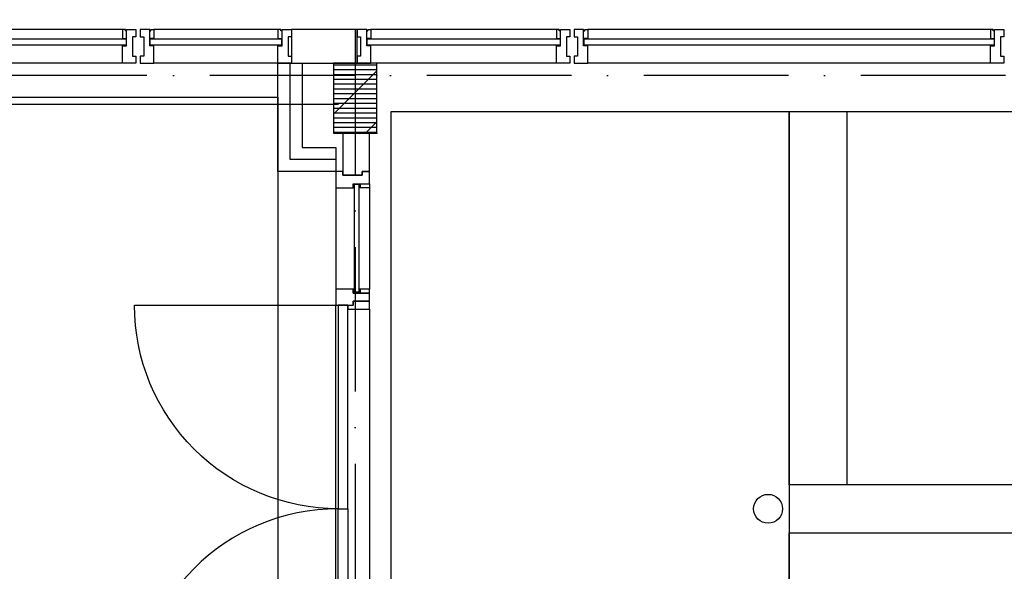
# Model space of a CAD drawing. Extents: x 25315 to 170951, y 867852 to 951952.
# Tile 100 of 119: x 116632 to 120716, y 910768 to 913059. Entities that reach past the tile are written whole.
import ezdxf

# ---------------------------------------------------------------- set-up
doc = ezdxf.new("R2010")
doc.units = 0
doc.header["$LTSCALE"] = 100
doc.linetypes.add('DASHDOT', pattern=[9, 6, -1.5, 0, -1.5])
doc.layers.add('AL$7----_STRAMIEN', color=1, linetype='DASHDOT')
doc.layers.add('BOUW', color=8, linetype='CONTINUOUS')

msp = doc.modelspace()

# ---------------------------------------------------------------- linework, layer by layer
at = {"layer": 'AL$7----_STRAMIEN', "color": 1}
for p, q in [((118023.6, 949018.6), (118023.6, 877276.5)), ((118023.6, 949018.6), (118023.6, 877276.5)), ((144123.6, 912827.5), (54329.2, 912827.5))]:
    msp.add_line(p, q, dxfattribs=at)
at = {"layer": 'BOUW'}
for p, q in [((117058.6, 913017.7), (115388.6, 913017.7)), ((117058.6, 913017.7), (117058.6, 912980.7)), ((117070.6, 913017.7), (117058.6, 913017.7)), ((117070.6, 913012.7), (117070.6, 913017.7)), ((117075.6, 913012.7), (117070.6, 913012.7)), ((117075.6, 912950.7), (117075.6, 913017.7)), ((117075.6, 913017.7), (117114.6, 913017.7)), ((117075.6, 912980.7), (117075.6, 913012.7)), ((117114.6, 913017.7), (117114.6, 913011.7)), ((117114.6, 913011.7), (117114.6, 912997.7)), ((117132.6, 913017.7), (117132.6, 913011.7)), ((117171.6, 913017.7), (117132.6, 913017.7)), ((117132.6, 913011.7), (117132.6, 912997.7)), ((117171.6, 912950.7), (117171.6, 913017.7)), ((117171.6, 913012.7), (117176.6, 913012.7)), ((117171.6, 912980.7), (117171.6, 913012.7)), ((117176.6, 913017.7), (117188.6, 913017.7)), ((117176.6, 913012.7), (117176.6, 913017.7)), ((117188.6, 913017.7), (117188.6, 912980.7)), ((117703.6, 913017.7), (117188.6, 913017.7)), ((117703.6, 913017.7), (117703.6, 912980.7)), ((117715.6, 913017.7), (117703.6, 913017.7)), ((117715.6, 913012.7), (117715.6, 913017.7)), ((117720.6, 913012.7), (117715.6, 913012.7)), ((117720.6, 912950.7), (117720.6, 913017.7)), ((117720.6, 913017.7), (117759.6, 913017.7)), ((117720.6, 912980.7), (117720.6, 913012.7)), ((118032.6, 913017.7), (117759.6, 913017.7)), ((117759.6, 913017.7), (117759.6, 913011.7)), ((117759.6, 913017.7), (117759.6, 912878.7)), ((117759.6, 913011.7), (117759.6, 912997.7)), ((118032.6, 913017.7), (118032.6, 913011.7)), ((118071.6, 913017.7), (118032.6, 913017.7)), ((118032.6, 912878.7), (118032.6, 913017.7)), ((118032.6, 913011.7), (118032.6, 912997.7)), ((118071.6, 912950.7), (118071.6, 913017.7)), ((118071.6, 913012.7), (118076.6, 913012.7)), ((118071.6, 912980.7), (118071.6, 913012.7)), ((118076.6, 913017.7), (118088.6, 913017.7)), ((118076.6, 913012.7), (118076.6, 913017.7)), ((118858.6, 913017.7), (118088.6, 913017.7)), ((118088.6, 913017.7), (118088.6, 912980.7)), ((118858.6, 913017.7), (118858.6, 912980.7)), ((118870.6, 913017.7), (118858.6, 913017.7)), ((118870.6, 913012.7), (118870.6, 913017.7)), ((118875.6, 913012.7), (118870.6, 913012.7)), ((118875.6, 912950.7), (118875.6, 913017.7)), ((118875.6, 913017.7), (118914.6, 913017.7)), ((118875.6, 912980.7), (118875.6, 913012.7)), ((118914.6, 913017.7), (118914.6, 913011.7)), ((118914.6, 913011.7), (118914.6, 912997.7)), ((118932.6, 913017.7), (118932.6, 913011.7)), ((118971.6, 913017.7), (118932.6, 913017.7)), ((118932.6, 913011.7), (118932.6, 912997.7)), ((118971.6, 912950.7), (118971.6, 913017.7)), ((118971.6, 913012.7), (118976.6, 913012.7)), ((118971.6, 912980.7), (118971.6, 913012.7)), ((118976.6, 913017.7), (118988.6, 913017.7)), ((118976.6, 913012.7), (118976.6, 913017.7)), ((120658.6, 913017.7), (118988.6, 913017.7)), ((118988.6, 913017.7), (118988.6, 912980.7)), ((120658.6, 913017.7), (120658.6, 912980.7)), ((120670.6, 913017.7), (120658.6, 913017.7)), ((120670.6, 913012.7), (120670.6, 913017.7)), ((120675.6, 913012.7), (120670.6, 913012.7)), ((120675.6, 912950.7), (120675.6, 913017.7)), ((120675.6, 913017.7), (120714.6, 913017.7)), ((120675.6, 912980.7), (120675.6, 913012.7)), ((120714.6, 913017.7), (120714.6, 913011.7)), ((120714.6, 913011.7), (120714.6, 912997.7)), ((115373.6, 912978.7), (117073.6, 912978.7)), ((117058.6, 912980.7), (117075.6, 912980.7)), ((117073.6, 912978.7), (117073.6, 912952.7)), ((117100.6, 912987.7), (117100.6, 912907.7)), ((117114.6, 912987.7), (117100.6, 912987.7)), ((117114.6, 912997.7), (117114.6, 912987.7)), ((117114.6, 912997.7), (117114.6, 912997.7)), ((117132.6, 912997.7), (117132.6, 912987.7)), ((117132.6, 912997.7), (117132.6, 912997.7)), ((117132.6, 912987.7), (117146.6, 912987.7)), ((117146.6, 912987.7), (117146.6, 912907.7)), ((117188.6, 912980.7), (117171.6, 912980.7)), ((117173.6, 912978.7), (117718.6, 912978.7)), ((117173.6, 912952.7), (117173.6, 912978.7)), ((117703.6, 912980.7), (117720.6, 912980.7)), ((117718.6, 912978.7), (117718.6, 912952.7)), ((117745.6, 912987.7), (117745.6, 912907.7)), ((117759.6, 912987.7), (117745.6, 912987.7)), ((117759.6, 912997.7), (117759.6, 912987.7)), ((117759.6, 912997.7), (117759.6, 912997.7)), ((118032.6, 912997.7), (118032.6, 912987.7)), ((118032.6, 912997.7), (118032.6, 912997.7)), ((118032.6, 912987.7), (118046.6, 912987.7)), ((118046.6, 912987.7), (118046.6, 912907.7)), ((118088.6, 912980.7), (118071.6, 912980.7)), ((118073.6, 912978.7), (118873.6, 912978.7)), ((118073.6, 912952.7), (118073.6, 912978.7)), ((118858.6, 912980.7), (118875.6, 912980.7)), ((118873.6, 912978.7), (118873.6, 912952.7)), ((118900.6, 912987.7), (118900.6, 912907.7)), ((118914.6, 912987.7), (118900.6, 912987.7)), ((118914.6, 912997.7), (118914.6, 912987.7)), ((118914.6, 912997.7), (118914.6, 912997.7)), ((118932.6, 912997.7), (118932.6, 912987.7)), ((118932.6, 912997.7), (118932.6, 912997.7)), ((118932.6, 912987.7), (118946.6, 912987.7)), ((118946.6, 912987.7), (118946.6, 912907.7)), ((118988.6, 912980.7), (118971.6, 912980.7)), ((118973.6, 912978.7), (120673.6, 912978.7)), ((118973.6, 912952.7), (118973.6, 912978.7)), ((120658.6, 912980.7), (120675.6, 912980.7)), ((120673.6, 912978.7), (120673.6, 912952.7)), ((120700.6, 912987.7), (120700.6, 912907.7)), ((120714.6, 912987.7), (120700.6, 912987.7)), ((120714.6, 912997.7), (120714.6, 912987.7)), ((120714.6, 912997.7), (120714.6, 912997.7)), ((117073.6, 912952.7), (115373.6, 912952.7)), ((117058.6, 912950.7), (117075.6, 912950.7)), ((117058.6, 912897.7), (117058.6, 912950.7)), ((117188.6, 912950.7), (117171.6, 912950.7)), ((117718.6, 912952.7), (117173.6, 912952.7)), ((117188.6, 912897.7), (117188.6, 912950.7)), ((117703.6, 912950.7), (117720.6, 912950.7)), ((117703.6, 912897.7), (117703.6, 912950.7)), ((118088.6, 912950.7), (118071.6, 912950.7)), ((118873.6, 912952.7), (118073.6, 912952.7)), ((118088.6, 912897.7), (118088.6, 912950.7)), ((118858.6, 912950.7), (118875.6, 912950.7)), ((118858.6, 912897.7), (118858.6, 912950.7)), ((118988.6, 912950.7), (118971.6, 912950.7)), ((120673.6, 912952.7), (118973.6, 912952.7)), ((118988.6, 912897.7), (118988.6, 912950.7)), ((120658.6, 912950.7), (120675.6, 912950.7)), ((120658.6, 912897.7), (120658.6, 912950.7)), ((117058.6, 912889.7), (117058.6, 912897.7)), ((117058.6, 912885.7), (117058.6, 912889.7)), ((117100.6, 912907.7), (117114.6, 912907.7)), ((117114.6, 912907.7), (117114.6, 912898.2)), ((117114.6, 912898.2), (117114.6, 912884.7)), ((117114.6, 912898.2), (117114.6, 912898.2)), ((117132.6, 912907.7), (117132.6, 912898.7)), ((117146.6, 912907.7), (117132.6, 912907.7)), ((117132.6, 912898.7), (117132.6, 912884.7)), ((117132.6, 912898.7), (117132.6, 912898.7)), ((117188.6, 912889.7), (117188.6, 912897.7)), ((117188.6, 912885.7), (117188.6, 912889.7)), ((117703.6, 912889.7), (117703.6, 912897.7)), ((117703.6, 912885.7), (117703.6, 912889.7)), ((117745.6, 912907.7), (117759.6, 912907.7)), ((117759.6, 912907.7), (117759.6, 912898.7)), ((117759.6, 912898.7), (117759.6, 912884.7)), ((117759.6, 912898.7), (117759.6, 912898.7)), ((118032.6, 912907.7), (118032.6, 912898.7)), ((118046.6, 912907.7), (118032.6, 912907.7)), ((118032.6, 912898.7), (118032.6, 912884.7)), ((118032.6, 912898.7), (118032.6, 912898.7)), ((118088.6, 912889.7), (118088.6, 912897.7)), ((118088.6, 912885.7), (118088.6, 912889.7)), ((118858.6, 912889.7), (118858.6, 912897.7)), ((118858.6, 912885.7), (118858.6, 912889.7)), ((118900.6, 912907.7), (118914.6, 912907.7)), ((118914.6, 912907.7), (118914.6, 912898.7)), ((118914.6, 912898.7), (118914.6, 912884.7)), ((118914.6, 912898.7), (118914.6, 912898.7)), ((118932.6, 912907.7), (118932.6, 912898.7)), ((118946.6, 912907.7), (118932.6, 912907.7)), ((118932.6, 912898.7), (118932.6, 912884.7)), ((118932.6, 912898.7), (118932.6, 912898.7)), ((118988.6, 912889.7), (118988.6, 912897.7)), ((118988.6, 912885.7), (118988.6, 912889.7)), ((120658.6, 912889.7), (120658.6, 912897.7)), ((120658.6, 912885.7), (120658.6, 912889.7)), ((120700.6, 912907.7), (120714.6, 912907.7)), ((120714.6, 912907.7), (120714.6, 912898.2)), ((120714.6, 912898.2), (120714.6, 912884.7)), ((120714.6, 912898.2), (120714.6, 912898.2)), ((117058.6, 912878.7), (115388.6, 912878.7)), ((117058.6, 912878.7), (117058.6, 912885.7)), ((117095.7, 912878.7), (117058.6, 912878.7)), ((117114.6, 912878.7), (117095.7, 912878.7)), ((117114.6, 912884.7), (117114.6, 912878.7)), ((117132.6, 912884.7), (117132.6, 912878.7)), ((117132.6, 912878.7), (117151.5, 912878.7)), ((117151.5, 912878.7), (117188.6, 912878.7)), ((117188.6, 912878.7), (117188.6, 912885.7)), ((117703.6, 912878.7), (117188.6, 912878.7)), ((117703.6, 912878.7), (117703.6, 912885.7)), ((117703.6, 912427.6), (117703.6, 912878.7)), ((117740.7, 912878.7), (117703.6, 912878.7)), ((117703.6, 912878.7), (117803.6, 912878.7)), ((117759.6, 912878.7), (117740.7, 912878.7)), ((117753.6, 912477.6), (117753.6, 912878.7)), ((117753.6, 912477.6), (117753.6, 912878.7)), ((117753.6, 912477.6), (117753.6, 912878.7)), ((117759.6, 912884.7), (117759.6, 912878.7)), ((117759.6, 912878.7), (118032.6, 912878.7)), ((117803.6, 912878.7), (117803.6, 912527.6)), ((117933.6, 912878.7), (117933.6, 912587.5)), ((118113.6, 912878.7), (117933.6, 912878.7)), ((117933.6, 912878.5), (117933.8, 912878.7)), ((117933.6, 912871.6), (118113.6, 912871.6)), ((117933.6, 912851.6), (118113.6, 912851.6)), ((118032.6, 912884.7), (118032.6, 912878.7)), ((118032.6, 912878.7), (118051.5, 912878.7)), ((118051.5, 912878.7), (118088.6, 912878.7)), ((118088.6, 912878.7), (118088.6, 912885.7)), ((118858.6, 912878.7), (118088.6, 912878.7)), ((118113.6, 912587.5), (118113.6, 912878.7)), ((118858.6, 912878.7), (118858.6, 912885.7)), ((118895.7, 912878.7), (118858.6, 912878.7)), ((118914.6, 912878.7), (118895.7, 912878.7)), ((118914.6, 912884.7), (118914.6, 912878.7)), ((118932.6, 912884.7), (118932.6, 912878.7)), ((118932.6, 912878.7), (118951.5, 912878.7)), ((118951.5, 912878.7), (118988.6, 912878.7)), ((118988.6, 912878.7), (118988.6, 912885.7)), ((120658.6, 912878.7), (118988.6, 912878.7)), ((120658.6, 912878.7), (120658.6, 912885.7)), ((120695.7, 912878.7), (120658.6, 912878.7)), ((120714.6, 912878.7), (120695.7, 912878.7)), ((120714.6, 912884.7), (120714.6, 912878.7)), ((117159.8, 912827.5), (115282.8, 912827.5)), ((117933.6, 912666.4), (118113.6, 912846.4)), ((117933.6, 912831.6), (118113.6, 912831.6)), ((117933.6, 912811.6), (118113.6, 912811.6)), ((117933.6, 912791.6), (118113.6, 912791.6)), ((117933.6, 912771.6), (118113.6, 912771.6)), ((99483.6, 912737.5), (117703.6, 912737.5)), ((117703.6, 912737.5), (117703.6, 880107.7)), ((117933.6, 912751.6), (118113.6, 912751.6)), ((117933.6, 912731.6), (118113.6, 912731.6)), ((117933.6, 912711.6), (118113.6, 912711.6)), ((117933.6, 912691.6), (118113.6, 912691.6)), ((117933.6, 912671.6), (118113.6, 912671.6)), ((117933.6, 912651.6), (118113.6, 912651.6)), ((118173.6, 912677.5), (119823.6, 912677.5)), ((118173.6, 909377.5), (118173.6, 912677.5)), ((119823.6, 912677.5), (119823.6, 909377.5)), ((120063.6, 912677.5), (120063.6, 911127.5)), ((117933.6, 912631.6), (118113.6, 912631.6)), ((117933.6, 912611.6), (118113.6, 912611.6)), ((118066.9, 912587.5), (118113.6, 912634.2)), ((117933.6, 912591.6), (118113.6, 912591.6)), ((117933.6, 912587.5), (118113.6, 912587.5)), ((117973.1, 912587.5), (117973.1, 912413.6)), ((118082.6, 912587.5), (117973.1, 912587.5)), ((118082.6, 912427.6), (118082.6, 912587.5)), ((118113.6, 912587.5), (118113.6, 912587.5)), ((117803.6, 912527.6), (117943.6, 912527.6)), ((117943.6, 912527.6), (117943.6, 912427.6)), ((117913.6, 912477.6), (117753.6, 912477.6)), ((117943.6, 912477.6), (117753.6, 912477.6)), ((117943.6, 912477.6), (117753.6, 912477.6)), ((117943.6, 912427.6), (117703.6, 912427.6)), ((117943.6, 912427.6), (117943.6, 912360.6)), ((117973.1, 912427.6), (117943.6, 912427.6)), ((117973.1, 912413.6), (117973.1, 912427.6)), ((117973.1, 912413.6), (118053.1, 912413.6)), ((118053.1, 912413.6), (117973.1, 912413.6)), ((118053.1, 912427.6), (118082.6, 912427.6)), ((118053.1, 912413.6), (118053.1, 912427.6)), ((118053.1, 912427.6), (118053.1, 912413.6)), ((118082.6, 912427.6), (118053.1, 912427.6)), ((118082.6, 912377.6), (118082.6, 912427.6)), ((117943.6, 912360.6), (117943.6, 911939.9)), ((117943.6, 912360.6), (118015.6, 912360.6)), ((118015.6, 912377.6), (118082.6, 912377.6)), ((118015.6, 912360.6), (118015.6, 912377.6)), ((118015.6, 912377.6), (118044.6, 912377.6)), ((118015.6, 912360.6), (118015.6, 912377.6)), ((118019.6, 912360.6), (118015.6, 912360.6)), ((118019.6, 912373.6), (118019.6, 911926.9)), ((118040.6, 912373.6), (118019.6, 912373.6)), ((118019.6, 912373.6), (118019.6, 912360.6)), ((118040.6, 912373.6), (118019.6, 912373.6)), ((118040.6, 911926.9), (118040.6, 912373.6)), ((118040.6, 912360.6), (118040.6, 912373.6)), ((118044.6, 912360.6), (118040.6, 912360.6)), ((118044.6, 912360.6), (118044.6, 912377.6)), ((118044.6, 912377.6), (118082.6, 912377.6)), ((118044.6, 912377.6), (118044.6, 912360.6)), ((118082.6, 912360.6), (118044.6, 912360.6)), ((118082.6, 912377.6), (118082.6, 912360.6)), ((118082.6, 912360.6), (118082.6, 911939.9)), ((118019.6, 911926.9), (118040.6, 911926.9)), ((117943.6, 910182.4), (117943.6, 911872.9)), ((118082.6, 911855.9), (118082.6, 910199.4)), ((117953.6, 911027.6), (117993.6, 911027.6)), ((117953.6, 910182.4), (117953.6, 911027.6)), ((117993.6, 911027.6), (117993.6, 910182.4))]:
    msp.add_line(p, q, dxfattribs=at)
for points in [[(99483.6, 912878.7), (99483.6, 912707.7), (117954.1, 912707.7)], [(117993.6, 911872.9), (117993.6, 911855.9), (118082.6, 911855.9), (118082.6, 911889.9), (118015.6, 911889.9), (118015.6, 911872.9)]]:
    msp.add_lwpolyline(points, dxfattribs=at)
for points in [[(119823.6, 912677.5), (122463.6, 912677.5), (122463.6, 911127.5), (119823.6, 911127.5)], [(118082.6, 911889.9), (118082.6, 911922.9), (118044.6, 911922.9), (118015.6, 911922.9), (118015.6, 911939.9), (117973.1, 911939.9), (117943.6, 911939.9), (117943.6, 911872.9), (118015.6, 911872.9), (118015.6, 911889.9)], [(118044.6, 911939.9), (118040.6, 911939.9), (118040.6, 911926.9), (118019.6, 911926.9), (118019.6, 911939.9), (118015.6, 911939.9), (118015.6, 911922.9), (118044.6, 911922.9)], [(118044.6, 911922.9), (118082.6, 911922.9), (118082.6, 911939.9), (118044.6, 911939.9)], [(117993.6, 911872.9), (117953.6, 911872.9), (117953.6, 911027.6), (117993.6, 911027.6)], [(119823.6, 910927.5), (123423.6, 910927.5), (123423.6, 909377.5), (119823.6, 909377.5)]]:
    msp.add_lwpolyline(points, close=True, dxfattribs=at)
msp.add_lwpolyline([(117953.6, 911027.6, -0.414214), (117108.3, 911872.9), (117955.7, 911872.9)], format="xyb", dxfattribs=at)
msp.add_circle((119736.6, 911027.5), 60, dxfattribs=at)
msp.add_arc((117953.6, 910182.4), 845.3, 90, 180, dxfattribs=at)
for p in [(118113.6, 912878.7), (118113.6, 912827.5), (118113.6, 912827.5), (118113.6, 912587.5)]:
    msp.add_point(p, dxfattribs=at)

doc.saveas('drawing.dxf')
